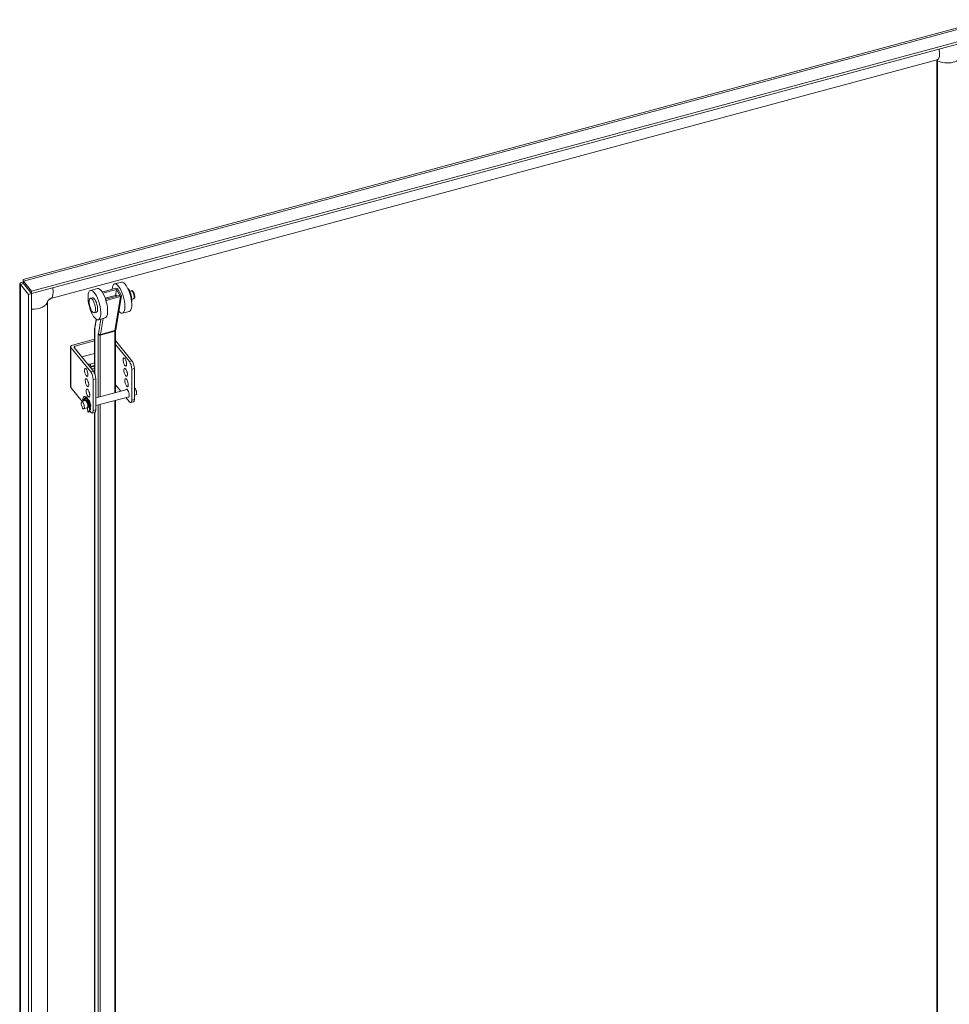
# Model space of a CAD drawing. Header units: inches. Extents: x 16 to 394, y 3 to 249.
# Tile 115 of 116: x 334 to 357, y 200 to 224. Entities that reach past the tile are written whole.
import ezdxf

# ---------------------------------------------------------------- set-up
doc = ezdxf.new("R2010")
doc.units = ezdxf.units.IN
doc.header["$LTSCALE"] = 24
doc.header["$MEASUREMENT"] = 0
doc.layers.add('Visible (ANSI)', color=7, linetype='Continuous', lineweight=5)
doc.layers.add('Visible Narrow (ANSI)', color=7, linetype='Continuous', lineweight=5)

msp = doc.modelspace()

# ---------------------------------------------------------------- linework, layer by layer
at = {"layer": 'Visible (ANSI)'}
for p, q in [((334.4059, 217.9046), (358.274, 224.3305)), ((358.5619, 224.066), (334.6135, 217.6185)), ((358.5619, 224.0035), (334.6135, 217.5561)), ((357.0259, 223.3369), (335.0903, 217.4313)), ((357.0115, 185.811), (357.0115, 223.333)), ((357.0331, 185.7782), (357.0331, 223.3142)), ((334.3262, 179.1699), (334.3262, 217.8056)), ((334.4126, 217.8037), (334.3433, 217.785)), ((334.3433, 217.785), (334.5437, 217.5369)), ((334.4126, 217.8037), (334.613, 217.5555)), ((334.6135, 217.6185), (334.4131, 217.8667)), ((334.4131, 217.8043), (334.4131, 217.8667)), ((334.4131, 217.8043), (334.6135, 217.5561)), ((336.8382, 217.8409), (336.6683, 217.7952)), ((334.613, 217.5555), (334.5437, 217.5369)), ((334.5437, 217.5369), (334.5437, 178.8535)), ((334.613, 217.5555), (334.613, 178.8722)), ((334.6135, 217.5561), (334.6135, 217.6185)), ((336.2428, 217.6806), (336.0729, 217.6349)), ((336.7012, 217.6869), (336.3616, 217.5955)), ((336.3781, 217.569), (336.7165, 217.6601)), ((336.4378, 217.4391), (336.7155, 217.5139)), ((336.8013, 217.5112), (336.4461, 217.4155)), ((336.4591, 217.388), (336.8166, 217.4843)), ((336.6909, 217.5073), (336.7165, 217.6601)), ((336.8383, 217.505), (336.6969, 216.6604)), ((336.7165, 217.6601), (336.8013, 217.5112)), ((336.7505, 217.6692), (336.8353, 217.5203)), ((337.0422, 217.6167), (337.0825, 217.6276)), ((335.0129, 217.3672), (335.0129, 198.3153)), ((336.0706, 217.4401), (336.1216, 217.4538)), ((337.0971, 217.4131), (337.1373, 217.4239)), ((336.1681, 217.078), (336.2191, 217.0917)), ((337.0332, 217.1167), (336.8633, 217.071)), ((336.2139, 216.9245), (336.1805, 216.7254)), ((336.4378, 216.9564), (336.2678, 216.9107)), ((336.1754, 216.6573), (336.1754, 215.5813)), ((336.6957, 216.6448), (336.6957, 215.1106)), ((336.1754, 216.4322), (335.6255, 216.2842)), ((335.6862, 216.2551), (336.1754, 216.3868)), ((336.6957, 216.3936), (337.0994, 215.8938)), ((336.6957, 216.2962), (337.0348, 215.8765)), ((335.5822, 216.2449), (335.5822, 215.2486)), ((335.5893, 216.2267), (336.0798, 215.6193)), ((335.6681, 216.2264), (336.1443, 215.6367)), ((335.8603, 215.9885), (336.1754, 216.0733)), ((336.0764, 215.813), (336.1754, 215.8397)), ((336.1754, 215.7815), (336.0764, 215.7549)), ((336.0678, 215.7315), (336.1754, 215.7605)), ((336.1754, 215.7151), (336.0979, 215.6942)), ((337.0942, 214.9214), (337.0942, 215.6881)), ((337.1588, 215.7054), (337.1588, 214.9388)), ((336.0259, 215.3503), (336.0218, 215.3492)), ((336.1392, 214.6643), (336.1392, 215.4309)), ((336.2038, 215.4483), (336.2038, 214.6816)), ((336.6957, 215.2999), (336.8213, 215.1444)), ((335.5893, 215.2303), (335.8663, 214.8873)), ((336.9802, 215.1872), (336.2038, 214.9781)), ((337.1985, 215.0522), (337.1588, 215.0415)), ((335.9449, 214.9084), (335.8584, 214.8852)), ((335.9179, 215.0087), (335.9359, 215.0136)), ((335.9608, 214.9072), (335.9562, 214.9561)), ((335.9608, 214.9072), (335.9776, 214.8863)), ((335.9611, 214.9029), (335.9636, 214.9036)), ((335.9776, 214.8863), (335.9822, 214.9239)), ((335.9776, 214.8863), (335.9956, 214.8911)), ((335.9956, 214.8911), (335.9964, 214.8973)), ((336.0252, 214.9301), (336.0208, 214.9289)), ((337.0288, 215.0065), (336.2038, 214.7844)), ((336.6957, 214.9168), (336.6957, 199.328)), ((336.9499, 214.9852), (337.0348, 214.8801)), ((337.1359, 214.8765), (337.0713, 214.8592)), ((335.9935, 214.7278), (335.907, 214.7045)), ((335.9948, 214.7282), (336.0041, 214.7167)), ((336.0026, 214.7358), (336.0114, 214.6268)), ((336.0304, 214.7424), (336.0087, 214.7691)), ((336.0205, 214.6274), (336.0385, 214.6323)), ((336.0321, 214.7674), (336.0234, 214.7782)), ((336.058, 214.65), (336.0798, 214.623)), ((336.0738, 214.7494), (336.0695, 214.7482)), ((336.1809, 214.6194), (336.1163, 214.602)), ((336.1754, 214.618), (336.1754, 199.0516))]:
    msp.add_line(p, q, dxfattribs=at)
for centre, major_axis, ratio, start_param, end_param in [((356.9906, 223.3027), (0.0365, 0.0295), 0.7399972, 5.744479, 6.4448457), ((336.7658, 217.4331), (-0.0975, 0.3621), 0.3450664, 2.5272896, 7.0807038), ((336.9357, 217.4788), (-0.0975, 0.3621), 0.3450664, 3.1415927, 6.2831853), ((335.055, 217.3972), (-0.547, -0.4418), 0.7399972, 5.0661689, 5.0672718), ((336.3403, 217.3185), (-0.0975, 0.3621), 0.3450664, 3.1415927, 6.2831853), ((336.7318, 217.4239), (-0.0244, 0.0905), 0.3450664, 5.4958911, 6.5203842), ((336.7165, 217.6601), (0.037, -0.0062), 0.7492029, 0.547999, 2.1187953), ((336.8013, 217.5112), (0.037, -0.0062), 0.7492029, 5.260388, 6.8311843), ((337.0088, 217.4985), (-0.0548, 0.2037), 0.3450664, 3.687549, 5.7372289), ((336.9952, 217.4948), (-0.0548, 0.2037), 0.3450664, 4.164153, 5.260625), ((336.1703, 217.2728), (0.0487, -0.1811), 0.3450664, 0, 3.1415927), ((336.4437, 217.4149), (-0.037, 0.0062), 0.7492029, 2.0072737, 2.1187953), ((335.6572, 216.2449), (-0.075, 0), 0.5773503, 5.1487213, 6.7195176), ((335.7021, 216.2355), (-0.0375, 0), 0.5773503, 5.1487213, 6.7195176), ((336.0381, 215.8605), (-0.0908, 0), 0.5773503, 1.1684912, 2.0071286), ((336.9876, 215.8815), (0.027, -0.1001), 0.3450664, 4.3485475, 5.0762305), ((337.0348, 215.7616), (0.0366, -0.1358), 0.3450664, 0.908242, 2.4790383), ((337.0994, 215.779), (-0.0366, 0.1358), 0.3450664, 4.0498346, 5.6206309), ((336.0326, 215.6244), (0.027, -0.1001), 0.3450664, 4.3485475, 5.0762305), ((336.0381, 215.8023), (0.0907, 0), 0.5773503, 4.8706662, 5.1487213), ((336.0798, 215.5045), (0.0366, -0.1358), 0.3450664, 0.908242, 2.4790383), ((336.1443, 215.5219), (-0.0366, 0.1358), 0.3450664, 4.0498346, 5.6206309), ((337.0082, 215.6264), (0.027, -0.1001), 0.3450664, 4.3485475, 5.0762305), ((336.0532, 215.3693), (0.027, -0.1001), 0.3450664, 4.3485475, 5.0762305), ((337.0306, 215.3691), (0.027, -0.1001), 0.3450664, 4.3485475, 5.0762305), ((335.6572, 215.2486), (-0.075, 0), 0.5773503, 0, 0.4363323), ((336.0756, 215.112), (0.027, -0.1001), 0.3450664, 4.3485475, 5.0762305), ((336.9896, 215.0928), (-0.027, 0.1001), 0.3450664, 2.6959894, 6.7287886), ((337.1742, 215.1425), (-0.0243, 0.0903), 0.3450664, 3.1415927, 6.0199829), ((335.9692, 214.8181), (0.0513, -0.1906), 0.3450664, 6.1502273, 10.5018779), ((335.908, 214.9), (0.00195, -0.00724), 0.3450664, 3.9980651, 4.8983981), ((335.9692, 214.8181), (-0.0396, 0.1472), 0.3450664, 5.8238878, 7.1396577), ((335.926, 214.9048), (-0.00195, 0.00724), 0.3450664, 0.8564724, 1.7568054), ((335.9872, 214.8229), (-0.0396, 0.1472), 0.3450664, 0.1782607, 0.8564724), ((335.9872, 214.8229), (-0.0513, 0.1906), 0.3450664, 3.1415927, 6.2831853), ((335.9692, 214.8181), (0.0243, -0.0903), 0.3450664, 0, 3.1415927), ((335.9964, 214.8254), (-0.0243, 0.0903), 0.3450664, 0.3929929, 0.4512282), ((335.9692, 214.8181), (0.0396, -0.1472), 0.3450664, 0.9600115, 2.2757814), ((335.9964, 214.8254), (0.0218, -0.0811), 0.3450664, 2.3736728, 2.4889221), ((336.0346, 214.8357), (-0.027, 0.1001), 0.3450664, 3.4165773, 6.0082007), ((337.0348, 214.9949), (0.0366, -0.1358), 0.3450664, 5.6206309, 7.1914273), ((337.0994, 215.0123), (0.0366, -0.1358), 0.3450664, 0, 0.908242), ((336.0234, 214.7721), (-0.00195, 0.00724), 0.3450664, 5.6206309, 5.8283637), ((336.0304, 214.7485), (0.00195, -0.00724), 0.3450664, 5.6206309, 7.2431968), ((335.9964, 214.8254), (0.0218, -0.0811), 0.3450664, 0.705174, 0.7679198), ((336.0798, 214.7378), (0.0366, -0.1358), 0.3450664, 5.6206309, 7.1914273), ((336.1443, 214.7552), (0.0366, -0.1358), 0.3450664, 0, 0.908242)]:
    msp.add_ellipse(centre, major_axis=major_axis, ratio=ratio, start_param=start_param, end_param=end_param, dxfattribs=at)
for centre, major_axis in [((336.1703, 217.2728), (0.0975, -0.3621)), ((336.1194, 217.2591), (-0.0487, 0.1811)), ((336.9231, 215.8642), (0.027, -0.1001)), ((335.968, 215.607), (0.027, -0.1001)), ((336.9437, 215.609), (0.027, -0.1001)), ((335.9886, 215.3519), (0.027, -0.1001)), ((336.966, 215.3517), (0.027, -0.1001)), ((336.011, 215.0946), (0.027, -0.1001)), ((335.8827, 214.7948), (0.0243, -0.0903))]:
    msp.add_ellipse(centre, major_axis=major_axis, ratio=0.3450664, dxfattribs=at)
for points, knots in [([(357.0318, 223.3381), (357.0318, 223.3381), (357.0313, 223.3381), (357.0294, 223.3377), (357.0278, 223.3374), (357.0259, 223.3369)], [4.49782078, 4.49782078, 4.49782078, 4.49782078, 4.59968874, 4.59968874, 4.71238898, 4.71238898, 4.71238898, 4.71238898]), ([(334.4131, 217.8395), (334.3732, 217.8393), (334.3431, 217.83), (334.3317, 217.8178), (334.3216, 217.807), (334.3258, 217.7943), (334.3433, 217.785)], [0.1138063, 0.1138063, 0.1138063, 0.1138063, 0.8887074, 0.8887074, 0.8887074, 1.5707963, 1.5707963, 1.5707963, 1.5707963]), ([(334.4133, 217.8075), (334.4082, 217.8075), (334.4048, 217.807), (334.4034, 217.8063), (334.4012, 217.8053), (334.4044, 217.8038), (334.4126, 217.8037)], [0.68747012, 0.68747012, 0.68747012, 0.68747012, 1.01853754, 1.01853754, 1.01853754, 1.57079633, 1.57079633, 1.57079633, 1.57079633]), ([(334.4131, 217.8351), (334.4131, 217.8456), (334.4126, 217.8557), (334.4112, 217.8731), (334.4102, 217.8807), (334.4084, 217.8929), (334.4075, 217.8976), (334.4066, 217.902), (334.4063, 217.903), (334.406, 217.9042), (334.406, 217.9044), (334.406, 217.9044)], [0, 0, 0, 0, 0.11324859, 0.11324859, 0.22434565, 0.22434565, 0.33552433, 0.33552433, 0.39057539, 0.39057539, 0.43285846, 0.43285846, 0.43285846, 0.43285846]), ([(337.1373, 217.4239), (337.1417, 217.4251), (337.1458, 217.4272), (337.153, 217.4327), (337.1559, 217.4362), (337.1617, 217.4452), (337.1637, 217.4508), (337.1675, 217.4661), (337.1683, 217.4763), (337.1677, 217.4973), (337.1665, 217.508), (337.1626, 217.529), (337.1601, 217.5393), (337.1538, 217.5592), (337.1502, 217.5688), (337.1418, 217.5869), (337.1371, 217.5953), (337.126, 217.6107), (337.1197, 217.6177), (337.108, 217.6247), (337.1047, 217.6263), (337.0958, 217.6288), (337.0898, 217.6292), (337.0834, 217.6278), (337.083, 217.6277), (337.0825, 217.6276)], [6.0547041, 6.0547041, 6.0547041, 6.0547041, 6.1961198, 6.1961198, 6.359505, 6.359505, 6.6097846, 6.6097846, 7.0191315, 7.0191315, 7.3920503, 7.3920503, 7.7423959, 7.7423959, 8.090435, 8.090435, 8.4513144, 8.4513144, 8.853619, 8.853619, 8.9934234, 8.9934234, 9.1811675, 9.1811675, 9.1962968, 9.1962968, 9.1962968, 9.1962968]), ([(335.0903, 217.4313), (335.0875, 217.4306), (335.084, 217.4294), (335.0763, 217.4263), (335.0722, 217.4243), (335.0638, 217.4197), (335.0596, 217.4171), (335.0513, 217.4114), (335.0472, 217.4082), (335.0395, 217.4016), (335.0358, 217.3982), (335.0292, 217.3912), (335.0261, 217.3877), (335.0209, 217.3809), (335.0187, 217.3776), (335.0151, 217.3717), (335.0137, 217.3691), (335.0121, 217.3654), (335.0117, 217.3643), (335.0117, 217.3643)], [4.712389, 4.712389, 4.712389, 4.712389, 4.8699087, 4.8699087, 5.0140493, 5.0140493, 5.1522741, 5.1522741, 5.2882366, 5.2882366, 5.4238556, 5.4238556, 5.5607228, 5.5607228, 5.7013392, 5.7013392, 5.8502694, 5.8502694, 6.0043698, 6.0043698, 6.0043698, 6.0043698]), ([(336.1805, 216.7254), (336.1798, 216.7213), (336.1792, 216.717), (336.1781, 216.7084), (336.1776, 216.704), (336.1768, 216.6951), (336.1765, 216.6905), (336.1759, 216.6813), (336.1757, 216.6766), (336.1755, 216.667), (336.1754, 216.6622), (336.1754, 216.6573)], [4.45058959, 4.45058959, 4.45058959, 4.45058959, 4.50294947, 4.50294947, 4.55530935, 4.55530935, 4.60766923, 4.60766923, 4.6600291, 4.6600291, 4.71238898, 4.71238898, 4.71238898, 4.71238898]), ([(336.6969, 216.6604), (336.6967, 216.6596), (336.6966, 216.6588), (336.6964, 216.657), (336.6963, 216.6561), (336.6961, 216.6541), (336.696, 216.653), (336.6959, 216.6508), (336.6958, 216.6497), (336.6958, 216.6473), (336.6957, 216.6461), (336.6957, 216.6448)], [4.45058959, 4.45058959, 4.45058959, 4.45058959, 4.50294947, 4.50294947, 4.55530935, 4.55530935, 4.60766923, 4.60766923, 4.6600291, 4.6600291, 4.71238898, 4.71238898, 4.71238898, 4.71238898])]:
    msp.add_open_spline(points, degree=3, knots=knots, dxfattribs=at)
for points in [[(334.4131, 217.8667), (334.4095, 217.8913), (334.406, 217.9043), (334.4059, 217.9045)], [(334.5334, 217.6553), (334.5333, 217.6551), (334.5331, 217.6549), (334.533, 217.6547)]]:
    msp.add_open_spline(points, degree=3, dxfattribs=at)
at = {"layer": 'Visible Narrow (ANSI)'}
for p, q in [((358.3614, 224.3142), (334.4131, 217.8667)), ((334.3433, 217.785), (334.3433, 179.1017)), ((334.4636, 217.7417), (334.4636, 217.7405)), ((336.8166, 217.4843), (336.6752, 216.6397)), ((336.4576, 217.3792), (336.4591, 217.388)), ((336.1835, 216.7101), (336.2189, 216.9212)), ((336.3296, 216.9273), (336.2683, 216.5612)), ((336.3176, 216.5435), (336.3844, 216.942)), ((336.1789, 215.5725), (336.1789, 216.6481)), ((336.2667, 216.5394), (336.2667, 214.9951)), ((336.3166, 216.529), (336.6741, 216.6252)), ((336.3166, 215.0085), (336.3166, 216.529)), ((336.3176, 216.5435), (336.6752, 216.6397)), ((336.6741, 216.6252), (336.6741, 215.1048)), ((335.6862, 216.2039), (335.6862, 216.2551)), ((335.5893, 215.2303), (335.5893, 216.2267)), ((336.0764, 215.7549), (336.0764, 215.813)), ((337.0994, 215.8938), (337.0348, 215.8765)), ((336.1443, 215.6367), (336.0798, 215.6193)), ((337.0942, 215.6881), (337.1588, 215.7054)), ((336.1392, 215.4309), (336.2038, 215.4483)), ((335.9229, 214.909), (335.9049, 214.9042)), ((336.2667, 214.8013), (336.2667, 198.9337)), ((336.3166, 198.9232), (336.3166, 214.8147)), ((336.6741, 214.911), (336.6741, 199.3446)), ((337.1588, 214.9388), (337.0942, 214.9214)), ((336.0087, 214.7742), (336.0234, 214.7782)), ((336.0334, 214.7432), (336.0304, 214.7424)), ((336.2038, 214.6816), (336.1392, 214.6643)), ((336.1789, 199.0424), (336.1789, 214.6189))]:
    msp.add_line(p, q, dxfattribs=at)
for centre, major_axis, ratio, start_param, end_param in [((356.9337, 223.6794), (0.0922, -0.3425), 0.3450664, 0, 1.254554), ((357.0971, 223.347), (-0.0856, 0), 0.5773503, 0.2683619, 0.7255921), ((357.2735, 223.4647), (0.3547, 0), 0.5773503, 3.9674506, 6.2831853), ((334.9981, 217.7738), (0.0922, -0.3425), 0.3450664, 0, 1.254554), ((337.1099, 217.5257), (-0.0274, 0.1018), 0.3450664, 3.1415927, 6.2831853), ((334.6582, 217.3762), (0.3547, 0), 0.5773503, 4.5847359, 6.2350295), ((336.2129, 216.6573), (-0.0375, 0), 0.5773503, 0, 0.4363323), ((336.3143, 216.4806), (-0.0833, 0.3092), 0.3450664, 0.6464426, 0.908242), ((336.2175, 216.7192), (-0.037, 0.0062), 0.7492029, 0, 0.547999), ((336.3143, 216.4806), (0.0292, -0.1086), 0.3450664, 3.7880352, 4.0498346), ((336.3007, 216.5486), (-0.0375, 0), 0.5773503, 0.4363323, 2.0071286), ((336.3023, 216.5703), (-0.037, 0.0062), 0.7492029, 0.547999, 2.1187953), ((336.3483, 216.4897), (-0.0195, 0.0724), 0.3450664, 0.6464426, 0.908242), ((336.6582, 216.6448), (0.0375, 0), 0.5773503, 5.1487213, 6.2831853), ((336.7058, 216.586), (0.0195, -0.0724), 0.3450664, 3.7880352, 4.0498346), ((336.6599, 216.6666), (0.037, -0.0062), 0.7492029, 5.260388, 6.2831853)]:
    msp.add_ellipse(centre, major_axis=major_axis, ratio=ratio, start_param=start_param, end_param=end_param, dxfattribs=at)

doc.saveas('drawing.dxf')
